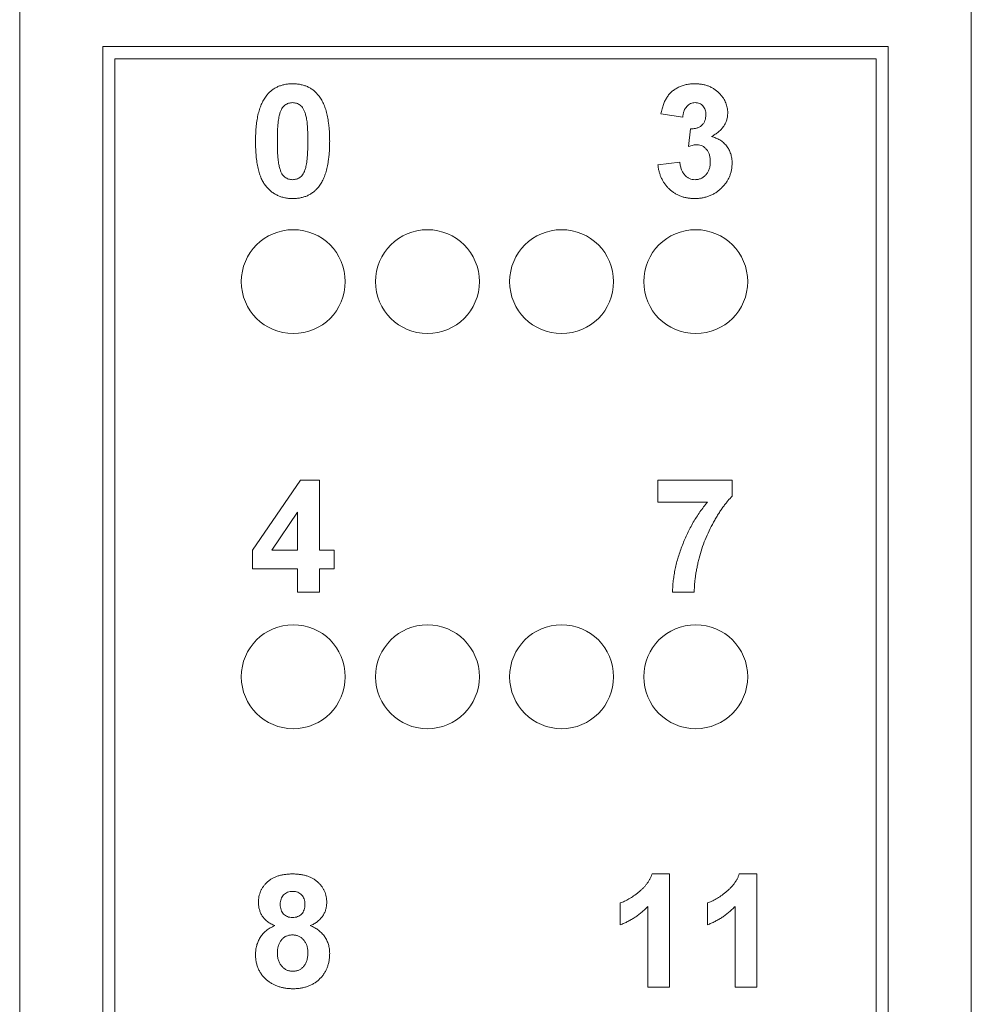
# Paper-space layout 'Sheet2' of a CAD drawing. Header units: inches. Extents: x 1 to 35, y 0.9 to 23.2.
# Tile 4 of 31: x 7.2 to 8.7, y 10.8 to 12.4. Entities that reach past the tile are written whole.
import ezdxf

# ---------------------------------------------------------------- set-up
doc = ezdxf.new("R2010")
doc.units = ezdxf.units.IN
doc.header["$MEASUREMENT"] = 0

psp = doc.layouts.new('Sheet2')

# ---------------------------------------------------------------- linework, layer by layer
at = {"color": 7, "linetype": 'Continuous', "lineweight": 0}
for p, q in [((7.155, 21.6753), (7.155, 3.1398)), ((8.7298, 3.1398), (8.7298, 21.6753)), ((7.2924, 12.3589), (7.2924, 8.3764)), ((8.5924, 12.3589), (7.2924, 12.3589)), ((8.5924, 8.3764), (8.5924, 12.3589)), ((7.3124, 8.3964), (7.3124, 12.3389)), ((7.3124, 12.3389), (8.5724, 12.3389)), ((8.5724, 12.3389), (8.5724, 8.3964)), ((8.2522, 12.242), (8.2161, 12.2475)), ((8.2618, 12.1937), (8.2652, 12.2228)), ((8.2113, 12.1631), (8.2474, 12.1675)), ((7.5405, 11.5254), (7.6198, 11.641)), ((7.6198, 11.641), (7.6511, 11.641)), ((7.6511, 11.641), (7.6511, 11.5255)), ((8.2113, 11.641), (8.334, 11.641)), ((8.2113, 11.6049), (8.2113, 11.641)), ((8.334, 11.641), (8.334, 11.6145)), ((8.2931, 11.6049), (8.2113, 11.6049)), ((7.615, 11.588), (7.5721, 11.5255)), ((7.615, 11.5255), (7.615, 11.588)), ((7.5405, 11.4942), (7.5405, 11.5254)), ((7.5721, 11.5255), (7.615, 11.5255)), ((7.6511, 11.5255), (7.6752, 11.5255)), ((7.6752, 11.5255), (7.6752, 11.4942)), ((7.615, 11.4942), (7.5405, 11.4942)), ((7.615, 11.4558), (7.615, 11.4942)), ((7.6752, 11.4942), (7.6511, 11.4942)), ((7.6511, 11.4942), (7.6511, 11.4558)), ((7.6511, 11.4558), (7.615, 11.4558)), ((8.2714, 11.4558), (8.2353, 11.4558)), ((8.2016, 10.9894), (8.2305, 10.9894)), ((8.2305, 10.9894), (8.2305, 10.8018)), ((8.3459, 10.9894), (8.3748, 10.9894)), ((8.3748, 10.9894), (8.3748, 10.8018)), ((8.1488, 10.9052), (8.1488, 10.9413)), ((8.2931, 10.9052), (8.2931, 10.9413)), ((8.1945, 10.8018), (8.1945, 10.9353)), ((8.3388, 10.8018), (8.3388, 10.9353)), ((8.2305, 10.8018), (8.1945, 10.8018)), ((8.3748, 10.8018), (8.3388, 10.8018))]:
    psp.add_line(p, q, dxfattribs=at)
for centre in [(7.6078, 11.9698), (7.8298, 11.9698), (8.0518, 11.9698), (8.2738, 11.9698), (7.6078, 11.3158), (7.8298, 11.3158), (8.0518, 11.3158), (8.2738, 11.3158)]:
    psp.add_circle(centre, 0.086, dxfattribs=at)
for points, knots in [([(7.5639, 12.2783), (7.5652, 12.2798), (7.5677, 12.2828), (7.5722, 12.2867), (7.577, 12.29), (7.5822, 12.2927), (7.5878, 12.2948), (7.5937, 12.2963), (7.6001, 12.2972), (7.6044, 12.2973), (7.6066, 12.2974)], [0, 0, 0, 0, 0.123958, 0.2447, 0.363941, 0.484152, 0.605999, 0.731306, 0.862758, 1, 1, 1, 1]), ([(7.6066, 12.2974), (7.6089, 12.2973), (7.6132, 12.2972), (7.6195, 12.2963), (7.6255, 12.2948), (7.6311, 12.2927), (7.6363, 12.2899), (7.6411, 12.2866), (7.6456, 12.2827), (7.6482, 12.2796), (7.6495, 12.2781)], [0, 0, 0, 0, 0.137323, 0.267352, 0.392965, 0.51492, 0.6342, 0.754352, 0.875575, 1, 1, 1, 1]), ([(8.2161, 12.2475), (8.2167, 12.2502), (8.2178, 12.2555), (8.2202, 12.2629), (8.2229, 12.2694), (8.2261, 12.2751), (8.2299, 12.2802), (8.2343, 12.2845), (8.2395, 12.2884), (8.2452, 12.2916), (8.2515, 12.2942), (8.2582, 12.296), (8.2652, 12.2972), (8.27, 12.2973), (8.2725, 12.2974)], [0, 0, 0, 0, 0.101736, 0.194745, 0.279284, 0.357067, 0.430998, 0.505863, 0.582144, 0.661554, 0.743307, 0.825965, 0.911206, 1, 1, 1, 1]), ([(8.2725, 12.2974), (8.2746, 12.2973), (8.2787, 12.2972), (8.2847, 12.2964), (8.2904, 12.2951), (8.2957, 12.2933), (8.3008, 12.2909), (8.3055, 12.2879), (8.3099, 12.2845), (8.3126, 12.2818), (8.3139, 12.2805)], [0, 0, 0, 0, 0.137122, 0.267912, 0.393523, 0.516024, 0.636775, 0.75693, 0.877163, 1, 1, 1, 1]), ([(7.5453, 12.2027), (7.5453, 12.2048), (7.5453, 12.209), (7.5456, 12.2153), (7.5459, 12.2213), (7.5464, 12.227), (7.5471, 12.2326), (7.5478, 12.2379), (7.5488, 12.243), (7.5499, 12.2478), (7.5511, 12.2524), (7.5525, 12.2568), (7.554, 12.261), (7.5557, 12.2649), (7.5575, 12.2686), (7.5594, 12.2721), (7.5615, 12.2753), (7.5631, 12.2773), (7.5639, 12.2783)], [0, 0, 0, 0, 0.081529, 0.159787, 0.235743, 0.308564, 0.379174, 0.446742, 0.511904, 0.574573, 0.634354, 0.692516, 0.748439, 0.802149, 0.853871, 0.90396, 0.952602, 1, 1, 1, 1]), ([(7.6495, 12.2781), (7.6503, 12.2771), (7.6518, 12.2751), (7.6539, 12.2719), (7.6559, 12.2684), (7.6576, 12.2647), (7.6593, 12.2608), (7.6608, 12.2567), (7.6622, 12.2523), (7.6634, 12.2477), (7.6645, 12.2428), (7.6654, 12.2377), (7.6662, 12.2324), (7.6668, 12.2268), (7.6674, 12.221), (7.6677, 12.215), (7.6679, 12.2087), (7.6679, 12.2045), (7.668, 12.2023)], [0, 0, 0, 0, 0.046673, 0.095251, 0.144862, 0.19631, 0.249763, 0.305775, 0.363267, 0.423548, 0.486033, 0.551487, 0.619434, 0.689951, 0.763148, 0.839004, 0.918105, 1, 1, 1, 1]), ([(8.3139, 12.2805), (8.3149, 12.2793), (8.3169, 12.2771), (8.3196, 12.2734), (8.3217, 12.2697), (8.3236, 12.2658), (8.325, 12.2618), (8.326, 12.2577), (8.3266, 12.2535), (8.3267, 12.2507), (8.3267, 12.2493)], [0, 0, 0, 0, 0.133198, 0.26308, 0.387661, 0.511507, 0.632386, 0.753259, 0.876102, 1, 1, 1, 1]), ([(7.6066, 12.2661), (7.6055, 12.266), (7.6032, 12.2659), (7.5999, 12.2652), (7.5968, 12.2639), (7.5939, 12.2621), (7.5912, 12.2597), (7.5889, 12.2564), (7.5869, 12.2523), (7.5859, 12.2493), (7.5854, 12.2477)], [0, 0, 0, 0, 0.112424, 0.222385, 0.330122, 0.441243, 0.558075, 0.686949, 0.834033, 1, 1, 1, 1]), ([(7.6319, 12.2023), (7.6319, 12.2048), (7.6319, 12.2097), (7.6317, 12.2168), (7.6314, 12.2232), (7.631, 12.229), (7.6306, 12.2342), (7.6299, 12.2387), (7.6292, 12.2427), (7.6281, 12.2469), (7.6265, 12.2514), (7.6244, 12.2559), (7.622, 12.2595), (7.6193, 12.2621), (7.6164, 12.2639), (7.6133, 12.2652), (7.61, 12.2659), (7.6078, 12.266), (7.6066, 12.2661)], [0, 0, 0, 0, 0.100694, 0.193029, 0.277504, 0.353711, 0.422128, 0.482439, 0.534623, 0.579518, 0.655387, 0.720515, 0.776238, 0.824066, 0.868173, 0.910888, 0.95495, 1, 1, 1, 1]), ([(8.2728, 12.2661), (8.2715, 12.266), (8.2689, 12.2659), (8.2653, 12.2647), (8.2619, 12.2627), (8.2589, 12.26), (8.2563, 12.2565), (8.2543, 12.2523), (8.2529, 12.2474), (8.2524, 12.2439), (8.2522, 12.242)], [0, 0, 0, 0, 0.111217, 0.218614, 0.327925, 0.442079, 0.564168, 0.695394, 0.839924, 1, 1, 1, 1]), ([(8.2907, 12.2461), (8.2906, 12.2475), (8.2905, 12.2503), (8.2896, 12.2543), (8.288, 12.2578), (8.2859, 12.2607), (8.2832, 12.2632), (8.2801, 12.2649), (8.2766, 12.2659), (8.2741, 12.266), (8.2728, 12.2661)], [0, 0, 0, 0, 0.1433142, 0.2747945, 0.3988787, 0.5199876, 0.6370669, 0.7522632, 0.8714619, 1, 1, 1, 1]), ([(7.5854, 12.2477), (7.5851, 12.2465), (7.5844, 12.2439), (7.5836, 12.2396), (7.5829, 12.2348), (7.5823, 12.2294), (7.5819, 12.2234), (7.5816, 12.2169), (7.5814, 12.2098), (7.5814, 12.2049), (7.5814, 12.2023)], [0, 0, 0, 0, 0.082373, 0.177042, 0.283337, 0.402395, 0.532698, 0.675936, 0.831413, 1, 1, 1, 1]), ([(8.2652, 12.2228), (8.2662, 12.2228), (8.2681, 12.2228), (8.271, 12.223), (8.2736, 12.2234), (8.2761, 12.2241), (8.2784, 12.225), (8.2805, 12.2261), (8.2824, 12.2274), (8.2847, 12.2294), (8.2871, 12.2323), (8.2892, 12.2364), (8.2904, 12.2411), (8.2906, 12.2444), (8.2907, 12.2461)], [0, 0, 0, 0, 0.076419, 0.14829, 0.217074, 0.281501, 0.343775, 0.403169, 0.462254, 0.520485, 0.635212, 0.750135, 0.870616, 1, 1, 1, 1]), ([(8.3267, 12.2493), (8.3267, 12.2472), (8.3265, 12.2433), (8.3252, 12.2375), (8.3231, 12.2321), (8.3201, 12.2269), (8.3163, 12.2221), (8.3115, 12.2177), (8.306, 12.2134), (8.3019, 12.2111), (8.2998, 12.2098)], [0, 0, 0, 0, 0.119696, 0.235944, 0.350562, 0.467574, 0.588679, 0.716432, 0.853314, 1, 1, 1, 1]), ([(8.2998, 12.2098), (8.301, 12.2095), (8.3035, 12.2089), (8.3071, 12.2076), (8.3106, 12.2061), (8.3138, 12.2044), (8.3168, 12.2023), (8.3196, 12.2), (8.3222, 12.1974), (8.3247, 12.1946), (8.3268, 12.1916), (8.3288, 12.1884), (8.3304, 12.185), (8.3317, 12.1815), (8.3327, 12.1778), (8.3335, 12.174), (8.3339, 12.17), (8.3339, 12.1673), (8.334, 12.166)], [0, 0, 0, 0, 0.0648425, 0.1281618, 0.1893956, 0.2503287, 0.3103382, 0.3708384, 0.4310697, 0.4927751, 0.554715, 0.6163451, 0.6775315, 0.739312, 0.801913, 0.8659275, 0.9321853, 1, 1, 1, 1]), ([(7.6066, 12.1074), (7.6044, 12.1074), (7.6, 12.1075), (7.5936, 12.1086), (7.5874, 12.1102), (7.5817, 12.1125), (7.5762, 12.1154), (7.5712, 12.119), (7.5664, 12.1234), (7.5628, 12.1274), (7.5601, 12.131), (7.5582, 12.134), (7.5564, 12.1372), (7.5548, 12.1408), (7.5532, 12.1445), (7.5518, 12.1486), (7.5506, 12.1528), (7.5494, 12.1573), (7.5485, 12.1621), (7.5476, 12.1672), (7.5469, 12.1725), (7.5463, 12.178), (7.5459, 12.1838), (7.5455, 12.1899), (7.5453, 12.1962), (7.5453, 12.2005), (7.5453, 12.2027)], [0, 0, 0, 0, 0.0524146, 0.1027092, 0.151444, 0.1996139, 0.2472509, 0.2956961, 0.3449754, 0.396124, 0.422679, 0.4501787, 0.4792373, 0.5092016, 0.5408092, 0.5739194, 0.6083466, 0.6445206, 0.6827186, 0.7224799, 0.7637982, 0.807333, 0.8525067, 0.8996647, 0.948818, 1, 1, 1, 1]), ([(7.5814, 12.2023), (7.5814, 12.1997), (7.5814, 12.1948), (7.5816, 12.1878), (7.5819, 12.1814), (7.5822, 12.1756), (7.5828, 12.1704), (7.5833, 12.1659), (7.5841, 12.162), (7.5851, 12.1577), (7.5867, 12.1532), (7.5889, 12.1487), (7.5912, 12.1451), (7.5939, 12.1426), (7.5969, 12.1408), (7.5999, 12.1395), (7.6032, 12.1388), (7.6055, 12.1387), (7.6066, 12.1386)], [0, 0, 0, 0, 0.100859, 0.19333, 0.277468, 0.353764, 0.422339, 0.48219, 0.534548, 0.579393, 0.65585, 0.721297, 0.776423, 0.823986, 0.867906, 0.911336, 0.954878, 1, 1, 1, 1]), ([(7.6279, 12.157), (7.6282, 12.1582), (7.6289, 12.1608), (7.6297, 12.1651), (7.6304, 12.1699), (7.6309, 12.1752), (7.6314, 12.1812), (7.6316, 12.1877), (7.6318, 12.1948), (7.6319, 12.1997), (7.6319, 12.2023)], [0, 0, 0, 0, 0.082643, 0.176812, 0.282638, 0.401264, 0.531994, 0.675701, 0.831686, 1, 1, 1, 1]), ([(7.668, 12.2023), (7.6679, 12.2001), (7.6679, 12.1959), (7.6677, 12.1896), (7.6674, 12.1836), (7.6668, 12.1778), (7.6662, 12.1722), (7.6654, 12.1669), (7.6644, 12.1618), (7.6634, 12.157), (7.6621, 12.1523), (7.6607, 12.148), (7.6593, 12.1438), (7.6576, 12.1398), (7.6558, 12.1361), (7.6538, 12.1327), (7.6517, 12.1294), (7.6502, 12.1274), (7.6494, 12.1264)], [0, 0, 0, 0, 0.081774, 0.160286, 0.236029, 0.309118, 0.37953, 0.447377, 0.512357, 0.574749, 0.634941, 0.692941, 0.748708, 0.802702, 0.854279, 0.904229, 0.952735, 1, 1, 1, 1]), ([(8.2761, 12.1963), (8.2751, 12.1963), (8.2729, 12.1963), (8.2694, 12.1957), (8.2657, 12.1949), (8.2631, 12.1941), (8.2618, 12.1937)], [0, 0, 0, 0, 0.213631, 0.452876, 0.713603, 1, 1, 1, 1]), ([(8.2979, 12.1683), (8.2978, 12.1704), (8.2977, 12.1743), (8.2965, 12.1798), (8.2945, 12.1847), (8.2917, 12.1888), (8.2884, 12.1921), (8.2846, 12.1946), (8.2805, 12.1961), (8.2776, 12.1962), (8.2761, 12.1963)], [0, 0, 0, 0, 0.155197, 0.295127, 0.426734, 0.551889, 0.670787, 0.780663, 0.889114, 1, 1, 1, 1]), ([(8.272, 12.1074), (8.2699, 12.1074), (8.2659, 12.1075), (8.26, 12.1083), (8.2544, 12.1094), (8.249, 12.1111), (8.244, 12.1133), (8.2392, 12.116), (8.2346, 12.1191), (8.2304, 12.1227), (8.2264, 12.1267), (8.223, 12.131), (8.2199, 12.1356), (8.2173, 12.1405), (8.2151, 12.1457), (8.2134, 12.1512), (8.212, 12.157), (8.2115, 12.161), (8.2113, 12.1631)], [0, 0, 0, 0, 0.067343, 0.132277, 0.195197, 0.256574, 0.317238, 0.37731, 0.43789, 0.499107, 0.560418, 0.621221, 0.681682, 0.742641, 0.804445, 0.867644, 0.932445, 1, 1, 1, 1]), ([(8.2474, 12.1675), (8.2477, 12.1653), (8.2483, 12.1611), (8.2501, 12.1552), (8.2525, 12.1502), (8.2557, 12.146), (8.2594, 12.1427), (8.2635, 12.1403), (8.268, 12.1388), (8.2711, 12.1387), (8.2727, 12.1386)], [0, 0, 0, 0, 0.1583078, 0.3004905, 0.4309541, 0.5529727, 0.6685078, 0.7789279, 0.8868892, 1, 1, 1, 1]), ([(8.334, 12.166), (8.3339, 12.164), (8.3338, 12.1601), (8.3329, 12.1543), (8.3315, 12.1487), (8.3296, 12.1434), (8.3271, 12.1383), (8.324, 12.1334), (8.3204, 12.1288), (8.3162, 12.1244), (8.3117, 12.1204), (8.3069, 12.1169), (8.3017, 12.114), (8.2963, 12.1115), (8.2906, 12.1097), (8.2846, 12.1083), (8.2784, 12.1075), (8.2741, 12.1074), (8.272, 12.1074)], [0, 0, 0, 0, 0.062903, 0.124053, 0.183965, 0.243226, 0.302792, 0.362995, 0.424663, 0.488405, 0.552541, 0.615074, 0.677382, 0.739303, 0.80217, 0.865832, 0.931964, 1, 1, 1, 1]), ([(8.2727, 12.1386), (8.2736, 12.1386), (8.2753, 12.1387), (8.2778, 12.1391), (8.2803, 12.1397), (8.2826, 12.1406), (8.2847, 12.1418), (8.2869, 12.1431), (8.2888, 12.1448), (8.2907, 12.1466), (8.2924, 12.1487), (8.2938, 12.151), (8.2951, 12.1535), (8.2961, 12.1561), (8.2969, 12.1589), (8.2975, 12.1619), (8.2978, 12.1651), (8.2979, 12.1672), (8.2979, 12.1683)], [0, 0, 0, 0, 0.05948, 0.11782, 0.174849, 0.230993, 0.28763, 0.344241, 0.402904, 0.463801, 0.525671, 0.5873, 0.650474, 0.715088, 0.782163, 0.851414, 0.924169, 1, 1, 1, 1]), ([(7.6066, 12.1386), (7.6078, 12.1387), (7.61, 12.1388), (7.6133, 12.1396), (7.6165, 12.1408), (7.6194, 12.1426), (7.6221, 12.145), (7.6244, 12.1484), (7.6263, 12.1524), (7.6273, 12.1554), (7.6279, 12.157)], [0, 0, 0, 0, 0.113638, 0.222386, 0.331252, 0.44131, 0.558128, 0.686986, 0.834053, 1, 1, 1, 1]), ([(7.6494, 12.1264), (7.6481, 12.1249), (7.6455, 12.1219), (7.6411, 12.118), (7.6363, 12.1147), (7.6311, 12.112), (7.6255, 12.1099), (7.6195, 12.1084), (7.6132, 12.1075), (7.6088, 12.1074), (7.6066, 12.1074)], [0, 0, 0, 0, 0.123954, 0.244691, 0.363928, 0.483447, 0.606014, 0.731315, 0.862763, 1, 1, 1, 1]), ([(8.2353, 11.4558), (8.2355, 11.459), (8.2357, 11.4654), (8.2366, 11.475), (8.238, 11.4847), (8.2398, 11.4945), (8.2421, 11.5042), (8.2448, 11.5141), (8.248, 11.5239), (8.2517, 11.5338), (8.2557, 11.5436), (8.26, 11.5531), (8.2647, 11.5624), (8.2697, 11.5715), (8.2751, 11.5802), (8.2808, 11.5887), (8.2867, 11.597), (8.291, 11.6022), (8.2931, 11.6049)], [0, 0, 0, 0, 0.058953, 0.118332, 0.178522, 0.239353, 0.301026, 0.363551, 0.42738, 0.492332, 0.557474, 0.621959, 0.685888, 0.749254, 0.812266, 0.875035, 0.937533, 1, 1, 1, 1]), ([(8.334, 11.6145), (8.3327, 11.6132), (8.33, 11.6105), (8.3263, 11.6061), (8.3225, 11.6014), (8.3187, 11.5962), (8.3148, 11.5907), (8.3109, 11.5846), (8.3071, 11.5783), (8.3019, 11.5692), (8.2958, 11.5574), (8.2893, 11.5427), (8.2838, 11.5276), (8.2801, 11.5147), (8.2775, 11.5044), (8.2759, 11.4968), (8.2745, 11.4895), (8.2734, 11.4823), (8.2725, 11.4754), (8.2718, 11.4687), (8.2715, 11.4621), (8.2714, 11.4579), (8.2714, 11.4558)], [0, 0, 0, 0, 0.031427, 0.064606, 0.099439, 0.136456, 0.175352, 0.216101, 0.258978, 0.304008, 0.395757, 0.487616, 0.579874, 0.672708, 0.718695, 0.76308, 0.805894, 0.8476, 0.8876, 0.926386, 0.963755, 1, 1, 1, 1]), ([(7.5501, 10.9419), (7.5501, 10.9435), (7.5502, 10.9468), (7.5509, 10.9517), (7.5521, 10.9563), (7.5537, 10.9607), (7.5558, 10.9649), (7.5583, 10.9688), (7.5613, 10.9725), (7.5648, 10.976), (7.5686, 10.9792), (7.5729, 10.9819), (7.5776, 10.9842), (7.5827, 10.9861), (7.5881, 10.9876), (7.594, 10.9886), (7.6002, 10.9892), (7.6044, 10.9893), (7.6066, 10.9894)], [0, 0, 0, 0, 0.060591, 0.11898, 0.175842, 0.231725, 0.287684, 0.343568, 0.400782, 0.459554, 0.519592, 0.580741, 0.64276, 0.707367, 0.775314, 0.846019, 0.920902, 1, 1, 1, 1]), ([(7.6066, 10.9894), (7.6088, 10.9893), (7.613, 10.9892), (7.6192, 10.9886), (7.625, 10.9876), (7.6304, 10.9861), (7.6355, 10.9842), (7.6402, 10.9819), (7.6444, 10.9791), (7.6483, 10.976), (7.6518, 10.9725), (7.6548, 10.9688), (7.6574, 10.9649), (7.6595, 10.9607), (7.6611, 10.9563), (7.6623, 10.9517), (7.663, 10.9468), (7.6631, 10.9435), (7.6631, 10.9419)], [0, 0, 0, 0, 0.0787194, 0.1527727, 0.2235441, 0.2906822, 0.3553496, 0.4178319, 0.478658, 0.5391031, 0.5982508, 0.6558008, 0.711983, 0.7679938, 0.8239298, 0.880844, 0.9393523, 1, 1, 1, 1]), ([(8.1488, 10.9413), (8.1512, 10.9422), (8.1562, 10.944), (8.1636, 10.9481), (8.1714, 10.953), (8.1779, 10.9579), (8.183, 10.9622), (8.1866, 10.9657), (8.19, 10.9693), (8.1929, 10.973), (8.1956, 10.9769), (8.1979, 10.9809), (8.2, 10.985), (8.2011, 10.9879), (8.2016, 10.9894)], [0, 0, 0, 0, 0.104473, 0.218653, 0.342856, 0.479269, 0.549541, 0.617424, 0.683535, 0.748597, 0.812176, 0.874869, 0.937429, 1, 1, 1, 1]), ([(8.2931, 10.9413), (8.2955, 10.9422), (8.3005, 10.944), (8.3079, 10.9481), (8.3157, 10.953), (8.3222, 10.9579), (8.3273, 10.9622), (8.3309, 10.9657), (8.3343, 10.9693), (8.3372, 10.973), (8.3399, 10.9769), (8.3422, 10.9809), (8.3443, 10.985), (8.3454, 10.9879), (8.3459, 10.9894)], [0, 0, 0, 0, 0.104473, 0.218653, 0.342856, 0.479269, 0.549541, 0.617424, 0.683535, 0.748597, 0.812176, 0.874869, 0.937429, 1, 1, 1, 1]), ([(7.6069, 10.9605), (7.6053, 10.9604), (7.6025, 10.9603), (7.5984, 10.9592), (7.5947, 10.9573), (7.5917, 10.9547), (7.5892, 10.9515), (7.5874, 10.9478), (7.5863, 10.9436), (7.5862, 10.9406), (7.5862, 10.939)], [0, 0, 0, 0, 0.134738, 0.257704, 0.376317, 0.494655, 0.614387, 0.734994, 0.862002, 1, 1, 1, 1]), ([(7.6271, 10.9392), (7.627, 10.9407), (7.6269, 10.9437), (7.6258, 10.9479), (7.6241, 10.9516), (7.6216, 10.9547), (7.6186, 10.9574), (7.6151, 10.9592), (7.6111, 10.9603), (7.6083, 10.9604), (7.6069, 10.9605)], [0, 0, 0, 0, 0.140007, 0.267766, 0.389639, 0.510214, 0.628546, 0.746348, 0.867824, 1, 1, 1, 1]), ([(7.5772, 10.9038), (7.5761, 10.9042), (7.5738, 10.9052), (7.5706, 10.9069), (7.5676, 10.9086), (7.565, 10.9106), (7.5624, 10.9126), (7.5602, 10.9148), (7.5582, 10.9172), (7.5559, 10.9204), (7.5536, 10.9247), (7.5516, 10.9302), (7.5503, 10.936), (7.5502, 10.9399), (7.5501, 10.9419)], [0, 0, 0, 0, 0.0748446, 0.1469107, 0.2165118, 0.2823327, 0.3465403, 0.4093645, 0.4707787, 0.5307356, 0.648995, 0.7645288, 0.8807476, 1, 1, 1, 1]), ([(7.5862, 10.939), (7.5862, 10.9374), (7.5863, 10.9343), (7.5874, 10.9299), (7.5891, 10.9261), (7.5916, 10.9229), (7.5946, 10.9204), (7.5982, 10.9185), (7.6022, 10.9174), (7.605, 10.9173), (7.6065, 10.9172)], [0, 0, 0, 0, 0.144156, 0.2761, 0.397795, 0.515519, 0.631846, 0.74903, 0.869096, 1, 1, 1, 1]), ([(7.6065, 10.9172), (7.608, 10.9173), (7.6109, 10.9174), (7.6149, 10.9185), (7.6185, 10.9204), (7.6216, 10.9229), (7.6241, 10.9262), (7.6258, 10.93), (7.6269, 10.9344), (7.627, 10.9375), (7.6271, 10.9392)], [0, 0, 0, 0, 0.131009, 0.252583, 0.368363, 0.485362, 0.603738, 0.725976, 0.85584, 1, 1, 1, 1]), ([(7.6631, 10.9419), (7.6631, 10.9398), (7.6629, 10.9357), (7.6615, 10.9297), (7.6593, 10.9241), (7.6561, 10.9189), (7.6521, 10.9142), (7.6474, 10.91), (7.6419, 10.9065), (7.6379, 10.9047), (7.6358, 10.9038)], [0, 0, 0, 0, 0.1252, 0.246369, 0.365524, 0.487055, 0.609859, 0.735115, 0.864067, 1, 1, 1, 1]), ([(8.1945, 10.9353), (8.1928, 10.9337), (8.1896, 10.9304), (8.1844, 10.9258), (8.179, 10.9215), (8.1734, 10.9175), (8.1675, 10.914), (8.1615, 10.9107), (8.1553, 10.9077), (8.1509, 10.906), (8.1488, 10.9052)], [0, 0, 0, 0, 0.126567, 0.251416, 0.376412, 0.500467, 0.624193, 0.748142, 0.873873, 1, 1, 1, 1]), ([(8.3388, 10.9353), (8.3371, 10.9337), (8.3339, 10.9304), (8.3287, 10.9258), (8.3233, 10.9215), (8.3177, 10.9175), (8.3118, 10.914), (8.3058, 10.9107), (8.2996, 10.9077), (8.2952, 10.906), (8.2931, 10.9052)], [0, 0, 0, 0, 0.126567, 0.251416, 0.376412, 0.500467, 0.624193, 0.748142, 0.873873, 1, 1, 1, 1]), ([(7.5453, 10.8562), (7.5454, 10.8587), (7.5456, 10.8636), (7.547, 10.8708), (7.5495, 10.8777), (7.5523, 10.8832), (7.555, 10.8873), (7.5573, 10.8902), (7.56, 10.8929), (7.5629, 10.8954), (7.566, 10.8978), (7.5695, 10.9), (7.5732, 10.902), (7.5759, 10.9032), (7.5772, 10.9038)], [0, 0, 0, 0, 0.122232, 0.241592, 0.360435, 0.48028, 0.541103, 0.602, 0.664302, 0.727178, 0.791858, 0.858853, 0.92832, 1, 1, 1, 1]), ([(7.6066, 10.8883), (7.6055, 10.8883), (7.6035, 10.8883), (7.6006, 10.8878), (7.598, 10.8871), (7.5955, 10.8862), (7.5932, 10.8849), (7.5911, 10.8833), (7.5892, 10.8814), (7.587, 10.8786), (7.5848, 10.8748), (7.5828, 10.8699), (7.5816, 10.8648), (7.5814, 10.8614), (7.5814, 10.8596)], [0, 0, 0, 0, 0.072037, 0.139418, 0.203909, 0.266153, 0.326665, 0.387387, 0.448815, 0.511305, 0.636809, 0.757709, 0.878594, 1, 1, 1, 1]), ([(7.6319, 10.8592), (7.6319, 10.8603), (7.6318, 10.8624), (7.6315, 10.8654), (7.6309, 10.8683), (7.6301, 10.8711), (7.6291, 10.8736), (7.6279, 10.8761), (7.6264, 10.8783), (7.6247, 10.8804), (7.6229, 10.8823), (7.6209, 10.8839), (7.6188, 10.8853), (7.6166, 10.8864), (7.6143, 10.8873), (7.6118, 10.8879), (7.6092, 10.8883), (7.6075, 10.8883), (7.6066, 10.8883)], [0, 0, 0, 0, 0.073789, 0.144494, 0.212551, 0.278452, 0.341926, 0.404004, 0.466088, 0.527739, 0.588475, 0.647014, 0.704771, 0.762194, 0.819565, 0.877853, 0.937481, 1, 1, 1, 1]), ([(7.6358, 10.9038), (7.6371, 10.9032), (7.6396, 10.9022), (7.6432, 10.9003), (7.6465, 10.8983), (7.6497, 10.8961), (7.6525, 10.8937), (7.6552, 10.8912), (7.6576, 10.8884), (7.6598, 10.8855), (7.6617, 10.8824), (7.6634, 10.8793), (7.6648, 10.8759), (7.6659, 10.8725), (7.6669, 10.869), (7.6675, 10.8654), (7.6679, 10.8616), (7.6679, 10.859), (7.668, 10.8578)], [0, 0, 0, 0, 0.069657, 0.136684, 0.201961, 0.265455, 0.327356, 0.388551, 0.449427, 0.509875, 0.570427, 0.630182, 0.690042, 0.750324, 0.810551, 0.872302, 0.935386, 1, 1, 1, 1]), ([(7.5653, 10.8128), (7.5637, 10.8141), (7.5605, 10.8168), (7.5565, 10.8213), (7.553, 10.8262), (7.5502, 10.8315), (7.548, 10.8372), (7.5464, 10.8432), (7.5454, 10.8496), (7.5453, 10.854), (7.5453, 10.8562)], [0, 0, 0, 0, 0.12616, 0.248482, 0.368714, 0.489051, 0.610197, 0.734799, 0.86424, 1, 1, 1, 1]), ([(7.5814, 10.8596), (7.5814, 10.8584), (7.5814, 10.8561), (7.5818, 10.8527), (7.5823, 10.8495), (7.5832, 10.8465), (7.5842, 10.8437), (7.5855, 10.8411), (7.5869, 10.8387), (7.5887, 10.8365), (7.5906, 10.8346), (7.5926, 10.8328), (7.5947, 10.8314), (7.597, 10.8302), (7.5993, 10.8293), (7.6018, 10.8287), (7.6044, 10.8283), (7.6062, 10.8282), (7.6071, 10.8282)], [0, 0, 0, 0, 0.07914, 0.153668, 0.224788, 0.293153, 0.358059, 0.421441, 0.482493, 0.54349, 0.603504, 0.660793, 0.71724, 0.772156, 0.827706, 0.883864, 0.940622, 1, 1, 1, 1]), ([(7.6071, 10.8282), (7.608, 10.8282), (7.6097, 10.8283), (7.6122, 10.8287), (7.6146, 10.8293), (7.6169, 10.8302), (7.6191, 10.8313), (7.6211, 10.8327), (7.6231, 10.8343), (7.6249, 10.8362), (7.6265, 10.8383), (7.6279, 10.8407), (7.6292, 10.8432), (7.6301, 10.846), (7.631, 10.849), (7.6315, 10.8522), (7.6318, 10.8556), (7.6319, 10.858), (7.6319, 10.8592)], [0, 0, 0, 0, 0.058912, 0.115039, 0.170718, 0.225533, 0.279693, 0.334733, 0.391468, 0.449746, 0.509628, 0.570771, 0.633569, 0.699519, 0.76825, 0.841513, 0.918401, 1, 1, 1, 1]), ([(7.668, 10.8578), (7.6679, 10.8556), (7.6678, 10.8515), (7.6671, 10.8455), (7.6657, 10.8397), (7.6639, 10.8342), (7.6616, 10.8291), (7.6587, 10.8243), (7.6554, 10.8197), (7.6515, 10.8155), (7.6472, 10.8117), (7.6426, 10.8084), (7.6376, 10.8056), (7.6323, 10.8033), (7.6266, 10.8016), (7.6206, 10.8003), (7.6142, 10.7995), (7.6099, 10.7994), (7.6076, 10.7994)], [0, 0, 0, 0, 0.066854, 0.131358, 0.193373, 0.254101, 0.313364, 0.37255, 0.431952, 0.49245, 0.553005, 0.613137, 0.673303, 0.734385, 0.797263, 0.861909, 0.929571, 1, 1, 1, 1]), ([(7.6076, 10.7994), (7.6056, 10.7994), (7.6015, 10.7995), (7.5955, 10.8001), (7.5898, 10.8011), (7.5843, 10.8026), (7.5791, 10.8045), (7.5743, 10.8068), (7.5696, 10.8095), (7.5667, 10.8117), (7.5653, 10.8128)], [0, 0, 0, 0, 0.137825, 0.269593, 0.397834, 0.521619, 0.643406, 0.76291, 0.881166, 1, 1, 1, 1])]:
    psp.add_open_spline(points, degree=3, knots=knots, dxfattribs=at)

doc.saveas('drawing.dxf')
